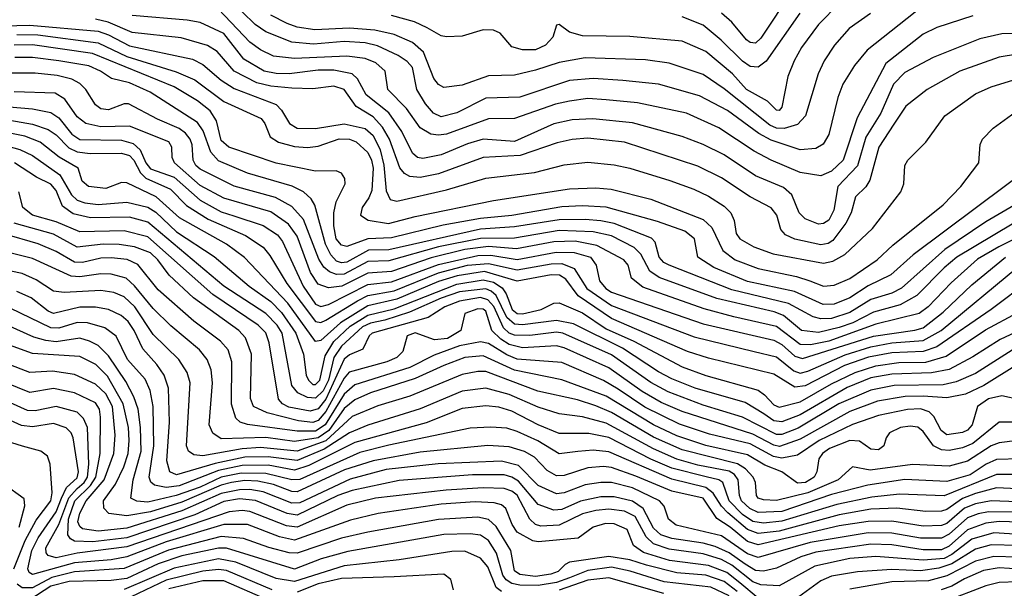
# Model space of a CAD drawing. Extents: x 997028 to 1115134, y 536408 to 618974.
# Tile 27 of 256: x 1015066 to 1018825, y 549341 to 551512. Entities that reach past the tile are written whole.
import ezdxf

# ---------------------------------------------------------------- set-up
doc = ezdxf.new("R2010")
doc.units = 0

msp = doc.modelspace()

# ---------------------------------------------------------------- linework, layer by layer
at = {"layer": '0CON10XD'}
for points in [[(1018016.8, 551625), (1017895, 551441.1), (1017875, 551422.2), (1017855, 551424.7), (1017840.4, 551435), (1017785, 551502.8), (1017745, 551536.2)], [(1018195.4, 551575), (1018115, 551493.9), (1018050.3, 551405), (1018022.7, 551355), (1017998.6, 551295), (1017975, 551178), (1017965, 551165.6), (1017955, 551166.4), (1017921.2, 551201.2), (1017841.1, 551245), (1017787, 551305), (1017685, 551390), (1017595, 551429.2), (1017395, 551447.7), (1017215, 551450), (1017164.7, 551464.7), (1017125, 551494), (1017115, 551491.2), (1017100.9, 551445), (1017073.8, 551415), (1017035, 551396.2), (1016985, 551397.1), (1016945, 551407.7), (1016899.8, 551459.8), (1016875, 551472.2), (1016835, 551472.5), (1016755, 551448.4), (1016695, 551445.9), (1016675, 551450.3), (1016621.1, 551481.1), (1016573.3, 551503.3), (1016485, 551527.6)], [(1018705, 551526.2), (1018567.8, 551482.2), (1018515, 551456.9), (1018372.2, 551345), (1018263, 551137), (1018210, 550975), (1018165, 550934), (1018125, 550915.7), (1018045, 550927.9), (1017934.9, 550974.9), (1017870.1, 551010.1), (1017735, 551099), (1017611.9, 551155), (1017424.8, 551194.8), (1017305.5, 551205.5), (1017235, 551210.8), (1017165, 551201.3), (1017111, 551189), (1016955, 551133.9), (1016855, 551133.2), (1016695, 551075.2), (1016665, 551070.7), (1016635, 551074.4), (1016595, 551098.6), (1016542.1, 551172.1), (1016471.6, 551245), (1016461.3, 551315), (1016425, 551347.5), (1016385, 551364.2), (1016315, 551372.2), (1016115, 551364), (1016035, 551372.8), (1015985, 551397.2), (1015945, 551426.5), (1015825, 551551.9)], [(1018515, 551564.7), (1018300.8, 551395), (1018252.8, 551337.2), (1018208.6, 551265), (1018188.9, 551215), (1018155, 551072.9), (1018133.5, 551036.5), (1018105, 551019.7), (1018045, 551014.8), (1017935, 551051.4), (1017887.6, 551077.5), (1017767.6, 551165), (1017661.5, 551221.5), (1017505, 551265.7), (1017369.1, 551279.1), (1017255, 551287.5), (1017165, 551280.2), (1016975, 551216), (1016845, 551211.9), (1016735, 551155.7), (1016675, 551141), (1016645, 551155.3), (1016615, 551190.7), (1016581.4, 551245), (1016565, 551328.9), (1016545, 551352.4), (1016511.1, 551375), (1016431.7, 551411.7), (1016385, 551423.7), (1016305, 551428), (1016188, 551418), (1016105, 551425.8), (1016005, 551465.6), (1015965, 551494), (1015915, 551542)], [(1018314.4, 551535.6), (1018232.1, 551477.9), (1018176.5, 551415), (1018137.8, 551355), (1018114.4, 551305.6), (1018065.5, 551144.5), (1018035, 551112.1), (1017985, 551096.6), (1017955, 551097.6), (1017929.5, 551109.5), (1017755, 551247.7), (1017675, 551302.5), (1017545, 551345.7), (1017455, 551358.1), (1017225, 551366.4), (1017125, 551348.4), (1017035, 551318.4), (1016955, 551300), (1016855, 551297.4), (1016755, 551262), (1016685, 551253.2), (1016665, 551264.1), (1016646.8, 551286.8), (1016607.6, 551387.6), (1016564.9, 551424.9), (1016495.4, 551455.4), (1016421.8, 551471.8), (1016325, 551479.4), (1016192.7, 551472.7), (1016125, 551483.3), (1016087, 551497), (1016025, 551529.3)], [(1018043.8, 551536.2), (1017916.2, 551353.8), (1017885, 551330), (1017855, 551332.9), (1017825, 551353.5), (1017744.1, 551434.1), (1017675, 551490.2), (1017595, 551523)], [(1015005, 551488.8), (1015105, 551490.5), (1015365, 551467.5), (1015405, 551454), (1015485, 551412.3), (1015725, 551360.7), (1015765, 551340.4), (1015835, 551280.5), (1015885, 551249), (1016045, 551187.9), (1016065.8, 551165.8), (1016096.1, 551115), (1016125, 551097.2), (1016195, 551096.1), (1016305, 551114.6), (1016385, 551095.8), (1016415, 551069), (1016441.6, 551015), (1016456.2, 550956.2), (1016465, 550858.6), (1016479.6, 550825), (1016505, 550819.4), (1016695, 550862.1), (1016845, 550906.1), (1017031.4, 550928.6), (1017145, 550957.7), (1017235, 550967.6), (1017335, 550957.7), (1017395, 550945.2), (1017547.5, 550897.5), (1017639.4, 550865), (1017695, 550837.4), (1017755, 550800.3), (1017781.1, 550775), (1017794, 550745), (1017800.9, 550695), (1017814.6, 550675), (1017868.5, 550645), (1017942.6, 550617.4)], [(1018875, 551380.4), (1018805, 551369.1), (1018655.2, 551314.8), (1018530.5, 551245), (1018448.9, 551181.1), (1018402.6, 551112.6), (1018346.2, 551025), (1018311.3, 550898.7), (1018296.2, 550873.8), (1018257.3, 550835), (1018239.8, 550775), (1018220, 550735), (1018170.7, 550669.3), (1018152.3, 550657.7), (1018125, 550651.6), (1018025, 550673.5), (1017989.9, 550689.9), (1017971.2, 550711.2), (1017956.9, 550765), (1017935, 550793.2), (1017855, 550835.2), (1017745, 550907.6), (1017655, 550952.5), (1017375, 551044.3), (1017235, 551059.6), (1017174.7, 551054.7), (1017118.3, 551041.7), (1016976.8, 550993.2), (1016835, 550985.9), (1016665, 550922.8), (1016595, 550909.6), (1016555, 550913.3), (1016534.3, 550924.3), (1016516.5, 550946.5), (1016477.1, 551055), (1016451.3, 551101.3), (1016415, 551140.5), (1016350.5, 551180.5), (1016305, 551245.6), (1016265, 551257.8), (1016185, 551248.4), (1016105, 551249.8), (1016025, 551258.4), (1015971.2, 551271.2), (1015884.7, 551314.7), (1015819.8, 551389.8), (1015782.9, 551412.9), (1015681.9, 551441.9), (1015495, 551462.7), (1015402.9, 551502.9), (1015355, 551513.9)], [(1018915, 551460.4), (1018815, 551457.3), (1018731.4, 551438.6), (1018553.1, 551366.9), (1018445, 551309.7), (1018401.7, 551265), (1018353.2, 551155), (1018296.7, 551063.3), (1018265, 550953.2), (1018189.2, 550875), (1018174.1, 550785), (1018155, 550746.6), (1018135, 550733.3), (1018115, 550730.5), (1018065, 550751.4), (1018041.6, 550775), (1018013.3, 550843.3), (1017981.6, 550871.6), (1017875, 550915.2), (1017756, 550996), (1017675, 551035.7), (1017595, 551066.2), (1017405, 551118.4), (1017253.7, 551133.7), (1017175, 551130), (1017105, 551114.1), (1016955, 551047), (1016835, 551055.2), (1016775, 551037.9), (1016675, 550996.3), (1016605, 550981.2), (1016585, 550985.3), (1016565, 551001.8), (1016524.5, 551084.5), (1016475.7, 551155.7), (1016388, 551225), (1016356, 551286), (1016334.9, 551304.9), (1016265, 551319.1), (1016205, 551319.4), (1016095, 551305.1), (1016045, 551305.9), (1015999.6, 551315), (1015921.5, 551361.5), (1015845, 551459.5), (1015755, 551500.6), (1015705, 551510.4), (1015495, 551527.5)], [(1015055, 551455.1), (1015135, 551453.6), (1015365, 551424), (1015475, 551371.5), (1015662.8, 551312.8), (1015735, 551282.6), (1015845, 551199), (1015987.5, 551135), (1016002.1, 551115), (1016022.5, 551065), (1016054.4, 551044.4), (1016115, 551027.1), (1016165, 551024.4), (1016205, 551028.7), (1016285, 551056.8), (1016325, 551055.2), (1016350.4, 551045), (1016395, 551004.2), (1016409.4, 550975), (1016414.9, 550945), (1016410.2, 550859.8), (1016398.6, 550831.4), (1016372.8, 550795), (1016367.5, 550765), (1016396.8, 550746.8), (1016474, 550734), (1016575, 550761), (1016875, 550820.9), (1017165, 550866), (1017265, 550869.6), (1017324.2, 550864.2), (1017475, 550826.2), (1017675, 550749.4), (1017708.3, 550718.3), (1017750.4, 550630.4), (1017797.9, 550595), (1017885, 550562.2), (1018031.8, 550531.8), (1018082.1, 550515), (1018135, 550494.8), (1018175, 550498.4), (1018235, 550524.3), (1018340, 550595), (1018399.3, 550650.7), (1018591.8, 550805), (1018658.8, 550875), (1018727.5, 550965), (1018732.5, 551035), (1018742.2, 551055), (1018783, 551097), (1018880.5, 551169.5)], [(1018955, 550971.5), (1018476.5, 550613.5), (1018391.9, 550538.1), (1018305, 550495.5), (1018235, 550449.7), (1018175, 550425.8), (1018133.1, 550425), (1018023.9, 550473.9), (1017845, 550512.2), (1017716.2, 550566.2), (1017655.4, 550605), (1017642.5, 550675), (1017605, 550704.8), (1017501.2, 550741.2), (1017305.4, 550795.4), (1017215, 550801.3), (1017135, 550796.8), (1016945.3, 550764.7), (1016825, 550752.5), (1016682.4, 550727.6), (1016485, 550678.6), (1016395, 550675.1), (1016315, 550645.5), (1016295, 550650.8), (1016274.6, 550675), (1016265.1, 550725), (1016265.1, 550774.8), (1016274.2, 550815.8), (1016307.9, 550885), (1016306.7, 550905), (1016295, 550926), (1016274.4, 550934.4), (1016195, 550932.9), (1016045, 550963.8), (1015863.8, 551025), (1015835, 551051.1), (1015816.7, 551125), (1015793.3, 551163.3), (1015745, 551201.9), (1015655.3, 551255), (1015343.1, 551383.1), (1015115, 551416.1), (1015045, 551414.2)], [(1018922.4, 550837.6), (1018755, 550739.5), (1018597.4, 550635), (1018432.8, 550487.2), (1018395, 550468.1), (1018315, 550443.5), (1018235, 550393.8), (1018165, 550371.3), (1018125, 550369.1), (1018095, 550377.4), (1018001.5, 550428.5), (1017785, 550480), (1017545, 550574.2), (1017525, 550585.2), (1017507.1, 550605), (1017492, 550662), (1017478.2, 550678.2), (1017335, 550733.4), (1017285, 550743.7), (1017225, 550749.4), (1017125, 550748.1), (1016955, 550720.4), (1016825, 550712.5), (1016475, 550633), (1016397.8, 550632.2), (1016315, 550585.8), (1016295, 550583.5), (1016275, 550590.1), (1016253.8, 550613.8), (1016233.7, 550655), (1016193.1, 550803.1), (1016178, 550828), (1016148.9, 550855), (1016106, 550876), (1015935, 550925.5), (1015825, 550972.8), (1015795.8, 551005.8), (1015766.8, 551086.8), (1015745, 551119), (1015564, 551235), (1015485, 551271), (1015416.7, 551286.7), (1015374.6, 551315), (1015330, 551335), (1015214.9, 551355.1), (1015115, 551367.3), (1015047, 551367)], [(1018855, 550730.6), (1018644.3, 550605), (1018595.6, 550565), (1018490.8, 550459.2), (1018427.4, 550422.6), (1018325, 550395.1), (1018246.7, 550355), (1018195, 550336.2), (1018115, 550317.7), (1018051.1, 550325), (1017982.1, 550382.1), (1017946.3, 550396.3), (1017727.4, 550447.4), (1017507.7, 550527.7), (1017472.2, 550552.2), (1017436.9, 550616.9), (1017412.1, 550642.1), (1017325, 550686.2), (1017255, 550702.2), (1017125, 550706.8), (1016955, 550678.2), (1016825, 550676.4), (1016665, 550644.2), (1016475, 550590.7), (1016395, 550588), (1016305, 550540.1), (1016275, 550538.7), (1016248.6, 550548.6), (1016227.1, 550567.1), (1016207.7, 550597.7), (1016149.2, 550749.2), (1016105, 550798.4), (1016042.3, 550832.3), (1015885, 550876.1), (1015755, 550940.8), (1015738.8, 550955), (1015728.5, 550975), (1015724.3, 551034.3), (1015716.6, 551055), (1015698.7, 551078.7), (1015675, 551096.7), (1015591.6, 551131.6), (1015480.7, 551190.8), (1015465, 551190.9), (1015405, 551167.9), (1015375, 551171.8), (1015355, 551186.9), (1015318.6, 551245), (1015295, 551268.6), (1015264.5, 551284.5), (1015208.3, 551298.3), (1015125, 551307), (1015005, 551307.5)], [(1017942.6, 550617.4), (1018135, 550582.6), (1018170.1, 550589.9), (1018216.2, 550615), (1018321.8, 550715), (1018429.5, 550855), (1018441.5, 550885), (1018445.6, 550955), (1018456.9, 550975), (1018525.3, 551044.7), (1018597.5, 551145), (1018715, 551228.2), (1018774.8, 551255.2), (1018895, 551291.7)], [(1018945, 550715.7), (1018804.3, 550645), (1018723, 550597), (1018622.4, 550507.6), (1018534.9, 550415.1), (1018500.2, 550389.8), (1018335, 550349.2), (1018155.1, 550284.9), (1018085, 550270.1), (1018045, 550271.7), (1017955, 550340.3), (1017792.3, 550377.7), (1017678.5, 550408.5), (1017445, 550491.2), (1017401.5, 550525), (1017388.4, 550575), (1017372.7, 550595), (1017269.3, 550649.3), (1017185.9, 550665.9), (1017105, 550663.7), (1016962.5, 550637.5), (1016855, 550645.7), (1016765, 550634.5), (1016637.3, 550602.7), (1016485, 550550.5), (1016395, 550543.8), (1016295.6, 550494.4), (1016245, 550488), (1016205, 550501.6), (1016176.3, 550546.3), (1016125, 550685.9), (1016091.5, 550731.5), (1016025, 550777.7), (1015845, 550831), (1015755, 550878.4), (1015656.2, 550965), (1015648.2, 550985), (1015647.1, 551025), (1015634.5, 551045), (1015485, 551104.8), (1015375, 551102.1), (1015318.8, 551115), (1015285, 551140.3), (1015238, 551208), (1015201.6, 551231.6), (1015045, 551236.8)], [(1014935, 551187.3), (1015115, 551170.8), (1015185, 551157), (1015215, 551136.8), (1015265.2, 551075), (1015295, 551054.6), (1015455, 551051.3), (1015498.9, 551038.9), (1015525.1, 551015.1), (1015546.7, 550965), (1015565, 550942.7), (1015655, 550910.6), (1015755, 550823), (1015835, 550778), (1015882.7, 550762.7), (1015995, 550726.5), (1016050.3, 550690.3), (1016068.8, 550665), (1016148.4, 550495), (1016195, 550426), (1016215, 550417), (1016245, 550424.5), (1016395, 550500.2), (1016485, 550510.4), (1016665, 550577.7), (1016815, 550611.5), (1016865, 550612.8), (1016965, 550596.3), (1017113.7, 550623.7), (1017183, 550623), (1017245, 550605.5), (1017267.2, 550575), (1017278.8, 550515), (1017303.1, 550485), (1017325, 550471.1), (1017675, 550350.7), (1017945, 550288.3), (1017975, 550271.1), (1018025, 550227.7), (1018055, 550217.8), (1018325, 550303.4), (1018484, 550326), (1018515, 550335.4), (1018592.1, 550395), (1018701.1, 550498.9), (1018829, 550605)], [(1015027.6, 551127.6), (1015115, 551113), (1015175, 551092.2), (1015205, 551072), (1015253, 551023), (1015285, 551006.9), (1015335, 551000.4), (1015455, 551002.8), (1015485, 550992.9), (1015502, 550975), (1015527.3, 550927.3), (1015547.1, 550907.1), (1015641.4, 550865), (1015703, 550803), (1015785, 550749.7), (1015927.8, 550687.8), (1015995, 550643.1), (1016021.2, 550611.2), (1016085.4, 550505), (1016195, 550359), (1016215, 550355.7), (1016235, 550364.1), (1016355, 550438.5), (1016395, 550458.5), (1016495, 550476.9), (1016665.1, 550544.9), (1016775, 550574.5), (1016855, 550581.3), (1016965, 550556.7), (1017095, 550579.2), (1017135, 550580.6), (1017182.4, 550562.4), (1017230.8, 550485), (1017325, 550421), (1017641.2, 550301.2), (1017870, 550245), (1017955, 550225.2), (1018021.6, 550171.6), (1018045, 550162.7), (1018075, 550169.9), (1018217.5, 550232.5), (1018315, 550263.4), (1018395, 550277.5), (1018515, 550287.3), (1018583.3, 550325), (1018872.5, 550565)], [(1018923.1, 550516.9), (1018775.3, 550405), (1018567.2, 550262.8), (1018515, 550244.7), (1018395, 550240.4), (1018306.7, 550223.3), (1018215, 550191.1), (1018065, 550114.1), (1018025, 550109), (1017945, 550159), (1017695, 550219.5), (1017615, 550244.8), (1017325, 550371.4), (1017197.9, 550457.9), (1017150.7, 550520.7), (1017126.6, 550536.6), (1017095, 550537.9), (1016965, 550513.6), (1016840.3, 550550.3), (1016735.7, 550534.3), (1016665, 550511.9), (1016505, 550445.3), (1016395, 550419.1), (1016290.4, 550355), (1016215, 550287.6), (1016195, 550283.8), (1016089.4, 550429.4), (1015924.4, 550604.4), (1015855, 550654.8), (1015676.2, 550755), (1015587.1, 550835), (1015475, 550889.1), (1015455, 550890.6), (1015395, 550867.7), (1015328.6, 550875), (1015304.6, 550895), (1015289.5, 550945), (1015217, 550987), (1015144.2, 551044.2), (1015085, 551067.5), (1014925, 551099.2)], [(1014965, 551044.1), (1015066.6, 551016.6), (1015115, 550992.8), (1015219, 550919), (1015263.5, 550843.5), (1015285, 550823.3), (1015315, 550812.4), (1015365, 550805.9), (1015475.4, 550815.4), (1015555, 550796), (1015585, 550776.4), (1015665, 550701.3), (1015808.2, 550608.2), (1015941.7, 550495), (1016025, 550435.8), (1016065, 550394.1), (1016120.3, 550315), (1016149.5, 550235), (1016160, 550155), (1016168.8, 550135), (1016185, 550119.4), (1016195, 550118.4), (1016211.1, 550135), (1016232.1, 550227.9), (1016265, 550283.5), (1016327.7, 550342.3), (1016395, 550383.1), (1016495, 550407.6), (1016735, 550502.3), (1016835, 550519), (1016875, 550509.4), (1016907.6, 550487.6), (1016923.2, 550465), (1016945.6, 550405.6), (1016965, 550389.7), (1016985, 550388.7), (1017056.9, 550405), (1017105, 550429.4), (1017125, 550430.5), (1017215, 550392.9), (1017305, 550331.5), (1017410, 550285), (1017595, 550186.2), (1017685, 550153.2), (1017885, 550096.9), (1017909.6, 550079.6), (1017945, 550041), (1017965, 550032.2), (1018045, 550052.8), (1018165, 550122.1), (1018255, 550165.3), (1018335, 550190.6), (1018422.8, 550202.8), (1018525, 550204), (1018603.4, 550226.6), (1018752.8, 550327.2), (1018876.1, 550393.9)], [(1018965, 550363.9), (1018808.6, 550291.4), (1018705, 550224.5), (1018615, 550176.5), (1018546.5, 550163.5), (1018395, 550158.5), (1018315, 550144), (1018225, 550107.2), (1018045, 550003.4), (1017975, 549976.2), (1017945, 549980.1), (1017907.2, 550007.2), (1017835, 550049.8), (1017645, 550105.4), (1017555, 550140.9), (1017505, 550167.1), (1017367.2, 550257.2), (1017180.6, 550350.6), (1017115, 550362.9), (1016985, 550346.5), (1016955, 550349.8), (1016925, 550375.1), (1016885, 550458.4), (1016865.7, 550475.7), (1016845, 550484.2), (1016745, 550472.7), (1016675, 550448.8), (1016554.6, 550395.4), (1016460, 550365), (1016405, 550353.4), (1016375, 550339), (1016295, 550265.6), (1016265, 550221.5), (1016244.2, 550135), (1016225, 550094.6), (1016195, 550066.3), (1016165, 550069), (1016127.6, 550087.6), (1016104.2, 550115), (1016068.3, 550315), (1016048.9, 550345), (1016005, 550390.6), (1015845.7, 550495), (1015555, 550739.1), (1015485, 550758.2), (1015335.9, 550755.9), (1015270.2, 550770.2), (1015229.6, 550799.6), (1015205, 550860), (1015185, 550884), (1015130, 550910), (1015045.3, 550965)], [(1018855, 550250.3), (1018715, 550161.4), (1018641, 550129), (1018591.7, 550118.3), (1018405.1, 550115.1), (1018315, 550097.3), (1018193.4, 550045), (1018038.3, 549951.7), (1017975, 549928.1), (1017955, 549927.6), (1017825, 549994), (1017675, 550040.1), (1017541.3, 550091.3), (1017475, 550126.9), (1017325, 550232.6), (1017138.8, 550315), (1017115, 550318.6), (1017013.4, 550306.6), (1016955, 550307), (1016935, 550315.3), (1016912.3, 550335), (1016876.2, 550416.2), (1016852.8, 550442.8), (1016825, 550450.9), (1016745, 550437.2), (1016688.8, 550415), (1016624.9, 550375.1), (1016411.2, 550315), (1016400, 550305), (1016375.6, 550254.4), (1016325, 550232.9), (1016304, 550216), (1016235, 550063), (1016205, 550026.2), (1016175, 550017.6), (1016093, 550033), (1016069.4, 550045), (1016053.6, 550063.6), (1016017.8, 550277.8), (1016005, 550315.8), (1015976.2, 550345), (1015802.8, 550462.8), (1015555, 550682.4), (1015465, 550705.7), (1015295, 550701.3), (1015205, 550739.9), (1015114.9, 550764.9), (1015077.2, 550795), (1015061.8, 550855)], [(1018875, 550195.5), (1018746.3, 550115), (1018677.3, 550082.7), (1018605, 550068.3), (1018515, 550075.1), (1018446.8, 550073.2), (1018340.9, 550055), (1018235, 550015.4), (1018045, 549909.8), (1017967.3, 549882.7), (1017945, 549887.2), (1017865, 549929.7), (1017595, 550015.7), (1017515, 550050.9), (1017442.7, 550092.7), (1017315, 550182.8), (1017145, 550258.8), (1017115, 550266.2), (1016985, 550259.1), (1016935, 550271.2), (1016902.2, 550292.2), (1016868.4, 550325), (1016845, 550398.7), (1016835, 550406.9), (1016815, 550408.2), (1016765, 550389.6), (1016749.7, 550325), (1016698.7, 550295), (1016649.7, 550289.7), (1016575.8, 550315.8), (1016545.5, 550305), (1016528.4, 550245), (1016505, 550222.5), (1016467.3, 550205), (1016323.9, 550166.1), (1016305, 550142.8), (1016235, 550016.1), (1016205, 549981.3), (1016185, 549974.3), (1016130.1, 549979.9), (1016010.5, 550010.5), (1015958.8, 550035), (1015947, 550065), (1015951, 550235), (1015927.8, 550297.8), (1015902.5, 550325), (1015729.4, 550449.4), (1015636.4, 550536.4), (1015593.5, 550595), (1015565, 550621.9), (1015504.2, 550644.2), (1015445, 550653), (1015385, 550654.9), (1015285, 550642.7), (1015195, 550692.8), (1015045, 550735.1)], [(1018885, 550060), (1018815.7, 550075.7), (1018764.7, 550064.7), (1018722.1, 550035), (1018702.9, 549965), (1018685, 549945.2), (1018665, 549936.3), (1018605, 549927.4), (1018583.3, 549943.3), (1018556.5, 549996.5), (1018538.2, 550015), (1018505, 550025.5), (1018455, 550023.6), (1018345, 550001), (1018245, 549966), (1018118.1, 549905), (1018035, 549849.2), (1017975, 549837.6), (1017943.8, 549843.8), (1017855, 549892.3), (1017699.7, 549929.7), (1017585, 549967.4), (1017452.8, 550032.8), (1017351, 550101), (1017295, 550134.3), (1017135, 550202.7), (1016965, 550216.2), (1016925, 550231.8), (1016855, 550275.9), (1016825, 550281.8), (1016745, 550267), (1016648.7, 550231.3), (1016555, 550184.4), (1016345, 550118.3), (1016305, 550082.4), (1016231.7, 549965), (1016195, 549941), (1016125, 549940.3), (1015935.8, 549965.8), (1015907.5, 549975), (1015891, 549991), (1015873.9, 550043.9), (1015875.6, 550205), (1015861.7, 550251.7), (1015832.2, 550285), (1015731, 550361), (1015595, 550481), (1015517, 550577), (1015475.6, 550595.6), (1015415, 550602.9), (1015375, 550601), (1015305, 550584.9), (1015275, 550586.3), (1015205, 550627), (1015136.5, 550656.5), (1015004.6, 550694.6)], [(1018895.2, 549974.8), (1018805, 549974.7), (1018705, 549893.8), (1018665, 549876.8), (1018615, 549867.2), (1018585, 549869.5), (1018554.6, 549884.6), (1018515, 549939.6), (1018495, 549955.8), (1018465, 549960), (1018428.8, 549955), (1018386.7, 549935), (1018373.3, 549915), (1018364.6, 549885.4), (1018345, 549870), (1018315, 549872.3), (1018272.5, 549902.5), (1018235, 549905.7), (1018157.5, 549875), (1018130.7, 549855), (1018116.5, 549835), (1018109.4, 549785), (1018099.1, 549765), (1018065.9, 549745), (1018035, 549742), (1017975.8, 549785.8), (1017911.2, 549811.2), (1017845, 549850.5), (1017685, 549886.7), (1017575, 549923.3), (1017485.2, 549965), (1017305, 550074.6), (1017135, 550137.4), (1016955, 550173.5), (1016835, 550229), (1016765, 550222.4), (1016685, 550191.9), (1016575, 550141.4), (1016405, 550086.6), (1016345, 550061), (1016305, 550027.4), (1016246.5, 549943.5), (1016205, 549916), (1016115, 549902), (1016005, 549916.1), (1015835, 549912), (1015802.7, 549932.7), (1015788.9, 549965), (1015802.4, 550125), (1015796.5, 550175), (1015781.1, 550215), (1015751.8, 550251.8), (1015642.8, 550342.8), (1015575, 550409.3), (1015503.9, 550496.1), (1015472.3, 550525), (1015415, 550540.5), (1015375, 550541.7), (1015295, 550529.5), (1015262.7, 550532.7), (1015115, 550599.8), (1014915, 550650.2)], [(1019215, 549948.1), (1018805, 549896.7), (1018775, 549884.5), (1018685, 549825.8), (1018615, 549807), (1018475, 549813.7), (1018312.3, 549792.3), (1018245, 549804.4), (1018190.7, 549755), (1018075, 549706), (1017955, 549676.1), (1017905, 549678.8), (1017885.6, 549685), (1017878.7, 549695), (1017875.3, 549745), (1017866.2, 549765), (1017836.5, 549796.5), (1017806.5, 549816.5), (1017595, 549869.9), (1017485, 549918.3), (1017325, 550012), (1017265, 550037.8), (1017195, 550060.3), (1017044, 550094), (1016845, 550168.2), (1016815, 550168.7), (1016755, 550157.7), (1016555.4, 550075), (1016432.6, 550037.4), (1016335, 549996.7), (1016235, 549904), (1016125, 549865.1), (1015985, 549878.2), (1015915, 549873.8), (1015765, 549846.4), (1015730.8, 549850.8), (1015709.6, 549865), (1015703.2, 549885), (1015716.7, 550125), (1015704.7, 550165), (1015673.2, 550215), (1015575, 550310.2), (1015505, 550415.2), (1015465, 550453.3), (1015425, 550469.7), (1015375, 550478.4), (1015235, 550470.8), (1015195, 550475.2), (1015128.6, 550518.6), (1015075, 550542.2), (1014857.5, 550587.5)], [(1018885, 549835.5), (1018795, 549832.9), (1018755.6, 549814.4), (1018695, 549774.2), (1018605, 549748.6), (1018445, 549756.2), (1018304.2, 549734.2), (1018165, 549698.9), (1017975, 549634.3), (1017885, 549630.3), (1017852.9, 549645), (1017821.1, 549675), (1017813.4, 549695), (1017808.9, 549755), (1017794.8, 549774.8), (1017775, 549787.7), (1017655, 549811.6), (1017575, 549834.5), (1017485, 549873.6), (1017305, 549971.8), (1017215, 549996.1), (1017125, 550007.1), (1017045, 550032.8), (1016935, 550080.3), (1016845, 550104.5), (1016755, 550093.8), (1016595, 550026.7), (1016395, 549964.3), (1016325, 549934.9), (1016228.3, 549871.7), (1016125, 549828.7), (1016015, 549842.6), (1015925, 549841), (1015812.3, 549817.7), (1015664.1, 549774.1), (1015638.7, 549785), (1015627.1, 549827.1), (1015637.5, 549975), (1015634.4, 550105), (1015617.6, 550155), (1015589, 550195), (1015536, 550255), (1015502.9, 550325), (1015479.6, 550359.6), (1015452.5, 550382.5), (1015404.4, 550405), (1015355, 550414.5), (1015295, 550414.3), (1015195, 550390), (1015175, 550398.8), (1015109.9, 550449.9), (1015055, 550474.4)], [(1018884.8, 549774.8), (1018795, 549776), (1018595, 549693.5), (1018425, 549700.7), (1018319, 549689), (1018185, 549661.3), (1017975, 549596.9), (1017905, 549589.4), (1017865, 549596.3), (1017825, 549623.1), (1017774.9, 549675), (1017750, 549745), (1017734.6, 549755), (1017686.6, 549766.6), (1017555, 549800), (1017475, 549834), (1017315, 549916.4), (1017238.6, 549931.4), (1017125, 549931.9), (1017045, 549965.2), (1016945, 550017.7), (1016895, 550031.9), (1016845, 550037.4), (1016755, 550027.8), (1016617.9, 549972.1), (1016345, 549897.1), (1016169.9, 549810.1), (1016115, 549792.1), (1016015, 549810.5), (1015915, 549809.9), (1015825, 549791), (1015675, 549731.7), (1015625, 549726.4), (1015580.8, 549735), (1015566.3, 549746.3), (1015559.7, 549765), (1015578, 549885), (1015574.8, 550035), (1015564.3, 550095.8), (1015545, 550138.8), (1015477.8, 550215), (1015433.7, 550303.7), (1015391.2, 550335), (1015324.9, 550354.9), (1015285, 550356), (1015215, 550334.6), (1015185, 550334.9), (1015029.2, 550410.8)], [(1018875, 549720.8), (1018795, 549724.6), (1018715, 549702.6), (1018665.7, 549684.3), (1018605, 549642.4), (1018585, 549635.1), (1018525, 549634.2), (1018415, 549647.3), (1018315, 549643), (1018195, 549621.5), (1017965, 549558.5), (1017885, 549549.8), (1017845, 549565.3), (1017768.8, 549628.8), (1017744.8, 549654.8), (1017714, 549704), (1017685.4, 549725.4), (1017555, 549757.3), (1017315, 549861.7), (1017255, 549868.6), (1017196.3, 549863.7), (1017125, 549854.8), (1017043.5, 549903.5), (1016965, 549939.8), (1016925, 549951.7), (1016865, 549956.7), (1016785, 549951.7), (1016475, 549887.9), (1016365, 549858.9), (1016135, 549756.6), (1016105, 549755.5), (1016005, 549779.8), (1015910.7, 549780.8), (1015835, 549764.9), (1015755, 549727.7), (1015663.4, 549695), (1015555, 549669.3), (1015513.5, 549673.5), (1015490.4, 549685), (1015499.1, 549755), (1015529.6, 549865), (1015526.9, 549955), (1015517.4, 550025), (1015501.9, 550071.9), (1015470.7, 550130.7), (1015405, 550228.4), (1015365, 550267.3), (1015332.7, 550285), (1015295, 550296.2), (1015205, 550281.6), (1015165, 550286.7), (1015120.1, 550300.1), (1015015, 550346.2)], [(1018875, 549671.6), (1018775.1, 549674.9), (1018715, 549663.7), (1018673.4, 549646.6), (1018605, 549588.5), (1018585, 549580.3), (1018515, 549578.7), (1018395, 549597.5), (1018305, 549596), (1018195, 549579.6), (1017885, 549506.9), (1017845, 549519.3), (1017778.1, 549575), (1017727, 549607), (1017675, 549685.1), (1017555, 549712.4), (1017418.7, 549768.7), (1017325, 549801.7), (1017295, 549805.8), (1017235, 549801.5), (1017145, 549772.1), (1017115, 549770), (1017080.2, 549790.2), (1017031.6, 549841.6), (1016993, 549863), (1016935, 549881.6), (1016853.3, 549886.7), (1016595, 549860.3), (1016415, 549827.8), (1016306.3, 549793.7), (1016125, 549709.4), (1016105, 549710.7), (1016035, 549737.5), (1015975, 549750), (1015925, 549752), (1015875, 549744.3), (1015835, 549734.1), (1015685, 549669.3), (1015565, 549632.3), (1015475, 549617.4), (1015406.1, 549626.1), (1015386.6, 549646.6), (1015385.2, 549675), (1015431.4, 549738.6), (1015463.2, 549805), (1015479.5, 549855), (1015483.9, 549905), (1015481, 549955), (1015460.2, 550045), (1015401.3, 550151.3), (1015356.9, 550195), (1015295, 550226.3), (1015115, 550237.8), (1014955, 550294.5)], [(1018895, 549631.1), (1018765, 549632.5), (1018724.8, 549625.2), (1018685, 549609.6), (1018615, 549547.5), (1018585, 549532.3), (1018505, 549532.7), (1018395, 549551.1), (1018305, 549552.1), (1018083.8, 549516.2), (1017885, 549458.7), (1017845, 549472), (1017745, 549541.3), (1017572.2, 549582.2), (1017542.3, 549605), (1017526.7, 549655), (1017509.1, 549675), (1017405, 549724.4), (1017325, 549744.3), (1017284.6, 549745.4), (1017224.2, 549735.8), (1017145, 549705.2), (1017115, 549701.2), (1017045, 549733.1), (1016969.9, 549809.9), (1016905, 549826.8), (1016663.5, 549816.5), (1016465, 549794), (1016327.6, 549757.6), (1016135, 549667.1), (1016104.5, 549665.5), (1015995, 549708.8), (1015945, 549717.7), (1015905, 549717.1), (1015835, 549702.7), (1015685, 549636.7), (1015475, 549571.1), (1015365, 549559.1), (1015305, 549568.4), (1015295, 549576.6), (1015288.2, 549595), (1015295, 549628.4), (1015320.1, 549675), (1015388.8, 549755), (1015425.4, 549855), (1015430.1, 549925), (1015420.5, 550035), (1015395, 550083), (1015355, 550120.5), (1015275, 550156.7), (1015190.4, 550170.4), (1015105, 550164.8), (1014925, 550233.4)], [(1018965, 549590.4), (1018805, 549596.1), (1018755, 549590.1), (1018685, 549564.7), (1018615, 549501.7), (1018585, 549488.4), (1018515, 549488.3), (1018395, 549506.7), (1018315, 549509.9), (1018105, 549479.3), (1018048.4, 549461.6), (1017955, 549417.7), (1017905, 549406.2), (1017875, 549409), (1017835, 549432.6), (1017775, 549475.8), (1017720.8, 549500.8), (1017675, 549513.6), (1017555, 549531.5), (1017513.9, 549545), (1017485, 549570.8), (1017446.2, 549646.2), (1017405, 549673.2), (1017335, 549689.9), (1017285, 549690.7), (1017206.7, 549673.3), (1017135, 549641.4), (1017105, 549638.9), (1017045, 549661.2), (1016969.6, 549749.6), (1016945, 549765.7), (1016915, 549774.1), (1016795, 549774.6), (1016515, 549753), (1016334.8, 549714.8), (1016280.7, 549695), (1016125, 549620.2), (1016086.3, 549626.3), (1015966.2, 549676.2), (1015905, 549682.4), (1015845, 549672), (1015735, 549621.1), (1015475, 549534), (1015345, 549518.9), (1015275, 549521.1), (1015259.3, 549529.3), (1015250.1, 549545), (1015252.5, 549605), (1015276.8, 549675), (1015336.6, 549733.4), (1015355.9, 549765), (1015373, 549855), (1015374.3, 549994.3), (1015370.3, 550025), (1015355, 550049), (1015275, 550087.5), (1015195, 550104.1), (1015105, 550088.1), (1014915, 550164.8)], [(1018965, 549541.4), (1018785, 549552.7), (1018701.5, 549528.5), (1018625, 549469.6), (1018595, 549454.9), (1018515, 549448.2), (1018335, 549462.4), (1018235, 549454.3), (1018101.1, 549425), (1017965, 549350.7), (1017895, 549354.1), (1017865, 549366), (1017785, 549429.2), (1017745, 549450.3), (1017675, 549472.2), (1017545, 549490.5), (1017485, 549511.3), (1017457.3, 549537.3), (1017415.1, 549615), (1017375, 549634.9), (1017315, 549643.2), (1017265, 549637.6), (1017215, 549624.9), (1017125, 549582.1), (1017055, 549578.8), (1017034.9, 549584.9), (1017012.9, 549605), (1016965, 549696.7), (1016945, 549711.6), (1016915, 549721.7), (1016835, 549724.4), (1016693.9, 549716.1), (1016424.7, 549685.3), (1016315, 549658.6), (1016125, 549573.9), (1016085, 549579.6), (1015945, 549634.6), (1015915, 549638.3), (1015865, 549633.3), (1015475, 549498.8), (1015285, 549474.5), (1015205, 549457.5), (1015175, 549466), (1015166.6, 549476.6), (1015165.7, 549495), (1015215, 549584.4), (1015253.8, 549686.2), (1015285, 549721.4), (1015311.7, 549745), (1015324.1, 549765), (1015329.5, 549815), (1015324.1, 549955), (1015309.8, 549989.8), (1015285, 550014), (1015205, 550034.8), (1015125, 550018.6), (1015095, 550020.3), (1014925, 550096.4)], [(1017885, 549302.8), (1017815, 549362.3), (1017765, 549401.3), (1017695, 549428.4), (1017547, 549447), (1017447.5, 549477.5), (1017409.8, 549505), (1017385, 549566), (1017335, 549587.2), (1017301.8, 549588.2), (1017255.7, 549575), (1017197.7, 549532.3), (1017045, 549518.6), (1017025, 549521.8), (1016965.4, 549555.4), (1016945.9, 549585), (1016922.2, 549645), (1016905, 549659.2), (1016877.2, 549667.2), (1016805, 549671), (1016675, 549661.8), (1016435, 549626.7), (1016328.3, 549601.7), (1016115, 549524.9), (1016057.9, 549537.9), (1015935, 549584), (1015845, 549585.1), (1015625, 549518), (1015475, 549460.6), (1015415, 549449.8), (1015275, 549438.1), (1015115, 549393.9), (1015101.7, 549401.7), (1015097.4, 549415), (1015111.5, 549485), (1015136.4, 549533.6), (1015205, 549632.6), (1015225.2, 549685), (1015244.5, 549725.5), (1015285, 549762.1), (1015290.7, 549785), (1015270, 549915), (1015262, 549935), (1015243.1, 549953.1), (1015195, 549969.6), (1015115, 549956.8), (1015072.3, 549962.3), (1014875, 550051.9)], [(1015043, 549415), (1015086.1, 549523.9), (1015128.8, 549601.2), (1015184.1, 549675), (1015189.5, 549705), (1015182.2, 549815), (1015172.2, 549845), (1015146, 549865), (1015076.1, 549883.9), (1014995, 549908.9)], [(1015063.7, 549575), (1015085.3, 549655.3), (1015082.8, 549682.8), (1015005, 549738.6)], [(1017805, 549329), (1017755, 549366.5), (1017685, 549391.1), (1017575, 549399.7), (1017458.8, 549428.8), (1017395, 549449.2), (1017315, 549462.7), (1017165, 549440.8), (1017147.9, 549432.1), (1017121.3, 549405), (1017093.1, 549395), (1017035, 549385.6), (1016975, 549393.3), (1016955, 549407.7), (1016940.7, 549485), (1016885, 549577), (1016855, 549603.8), (1016815, 549612.3), (1016665, 549603.4), (1016395, 549555.5), (1016295, 549532.9), (1016125, 549474.6), (1016095, 549475.9), (1016016.8, 549496.8), (1015920.6, 549530.6), (1015835, 549538.7), (1015633.9, 549486.1), (1015465, 549416.4), (1015275, 549404.2), (1015188.2, 549381.8), (1015115, 549342.6), (1015075, 549342.4), (1015056.2, 549356.2)], [(1017775, 549312.2), (1017705, 549344.9), (1017525.8, 549365.8), (1017396.4, 549406.4), (1017325, 549421.5), (1017235, 549409), (1017165, 549380.9), (1017115, 549362.5), (1017045, 549351.9), (1016975, 549352.7), (1016945, 549359.4), (1016923.4, 549373.4), (1016910.6, 549390.6), (1016885.7, 549475), (1016855, 549523), (1016825, 549544), (1016785, 549549.5), (1016685, 549546.5), (1016318.1, 549481.9), (1016216.5, 549453.5), (1016115, 549414), (1015855, 549494.4), (1015825, 549493.6), (1015685, 549464.4), (1015595, 549433.9), (1015475, 549378.5), (1015415, 549370.7), (1015255, 549367.2), (1015185, 549348.9), (1015105, 549296.6)], [(1018875, 549504.4), (1018775, 549506.5), (1018715, 549490), (1018625, 549434.9), (1018575, 549418), (1018505, 549408), (1018395, 549413.2), (1018265, 549404), (1018165, 549387.6), (1018125, 549370), (1018012.5, 549287.5)], [(1016905, 549328.4), (1016884.4, 549344.4), (1016853.4, 549423.4), (1016825, 549456.2), (1016765, 549482.3), (1016715, 549481.7), (1016515, 549449.7), (1016305, 549426.2), (1016115, 549366.6), (1016045, 549378.8), (1015890.8, 549440.8), (1015825, 549453.1), (1015655, 549418.3), (1015465, 549336.1)], [(1018875, 549459.6), (1018785, 549462.2), (1018715, 549444.4), (1018605, 549388.7), (1018535, 549368.9), (1018395, 549365.4), (1018235, 549338.2)], [(1016029.3, 549335), (1015855, 549408.9), (1015825, 549412.5), (1015765, 549406.9), (1015625, 549371.5), (1015465, 549296.1)], [(1016722, 549335), (1016712, 549375), (1016684.6, 549394.6), (1016495, 549384.6), (1016295, 549377.8), (1016205, 549358.6), (1016125, 549326.3)], [(1018884, 549414), (1018805, 549418.8), (1018745, 549408.3), (1018672.8, 549377.2), (1018625, 549349.7), (1018584.3, 549335.7)], [(1016015, 549296.1), (1015845, 549369.5), (1015765, 549369.1), (1015635, 549339.1)], [(1017525, 549321.2), (1017315, 549381.1), (1017235, 549371.8), (1017125.8, 549334.2)], [(1018875, 549365.9), (1018805, 549363.3), (1018755, 549350.8), (1018595, 549289.2)]]:
    msp.add_lwpolyline(points, dxfattribs=at)

doc.saveas('drawing.dxf')
